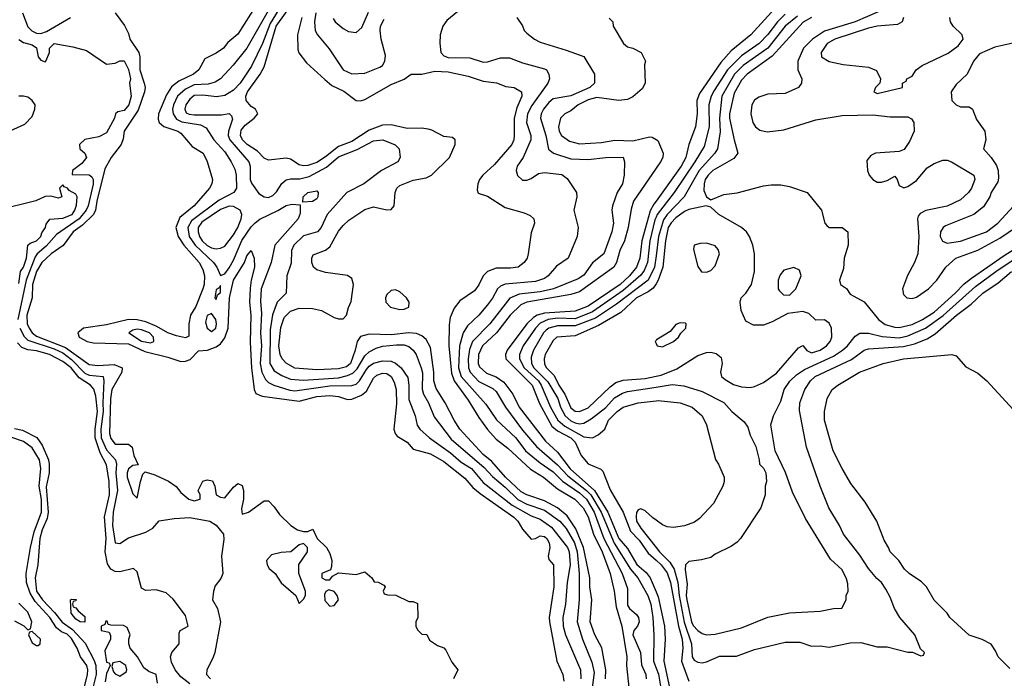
# Model space of a CAD drawing. Header units: inches. Extents: x 1793402 to 1900366, y 320852 to 470679.
# Tile 156 of 256: x 1817093 to 1821591, y 380852 to 383859. Entities that reach past the tile are written whole.
import ezdxf

# ---------------------------------------------------------------- set-up
doc = ezdxf.new("R2010")
doc.units = ezdxf.units.IN
doc.header["$MEASUREMENT"] = 0
doc.layers.add('B8318', color=7, linetype='Continuous')
doc.layers.add('B8328', color=7, linetype='Continuous')

msp = doc.modelspace()

# ---------------------------------------------------------------- linework, layer by layer
at = {"layer": 'B8318', "color": 4}
for points, elevation in [([(1818302.7, 383950), (1818237.6, 383842.4), (1818202.7, 383750), (1818152.3, 383647.7), (1818100.3, 383570), (1818070, 383537.6), (1818030, 383513.3), (1817992.2, 383507.8), (1817930, 383515.4), (1817890, 383513), (1817870, 383497), (1817852.4, 383470), (1817847, 383450), (1817854.2, 383434.2), (1817867.4, 383427.4), (1817890, 383425), (1818015.6, 383424.4), (1818050, 383430.8), (1818061, 383421), (1818065.4, 383405.4), (1818046.7, 383350), (1818045.7, 383330), (1818053.1, 383310), (1818139.3, 383210), (1818146.4, 383190), (1818145.7, 383130), (1818152.7, 383112.7), (1818186, 383066), (1818210, 383050.5), (1818230, 383048), (1818250, 383056.3), (1818266.5, 383073.5), (1818290, 383110.7), (1818310, 383127.7), (1818330, 383132.2), (1818372.1, 383132.1), (1818416, 383144), (1818493.9, 383186.1), (1818550, 383232.6), (1818634.1, 383265.9), (1818710, 383306.4), (1818751.3, 383310), (1818808.2, 383288.2), (1818826.8, 383270), (1818831.3, 383230), (1818821, 383210), (1818746, 383170), (1818664.7, 383110), (1818587.7, 383070), (1818498, 382970), (1818470.3, 382909.7), (1818454, 382890), (1818390, 382871.6), (1818345.5, 382830), (1818334.6, 382805.4), (1818332.8, 382747.2), (1818313.4, 382690), (1818311, 382610), (1818270, 382569.2), (1818247.9, 382512.1), (1818237.3, 382442.7), (1818236, 382290), (1818255.6, 382255.6), (1818290, 382234.6), (1818330, 382218.3), (1818390, 382212.8), (1818550, 382224.5), (1818590, 382234), (1818614.9, 382245.1), (1818634.3, 382265.7), (1818670, 382323.7), (1818690, 382342), (1818720.8, 382359.2), (1818750, 382368.9), (1818814.3, 382374.3), (1818850, 382374), (1818870, 382367.7), (1818890.7, 382350), (1818904.9, 382330), (1818927.2, 382270), (1818933, 382247), (1818932, 382172), (1818937.1, 382150), (1818960.5, 382110), (1818986.1, 382046.1), (1819064.6, 381944.6), (1819214.2, 381814.2), (1819252.8, 381772.8), (1819310, 381724.9), (1819367.8, 381667.8), (1819410, 381647.2), (1819490, 381619.1), (1819560.3, 381570), (1819590, 381535.8), (1819627.3, 381470), (1819640.2, 381430), (1819649.1, 381330.9), (1819648.9, 381210), (1819639.5, 381110), (1819664.6, 381030), (1819706, 380926), (1819717.8, 380877.8), (1819701.1, 380750)], 232), ([(1819768.9, 380850), (1819770.3, 380890), (1819751.5, 380991.5), (1819720.4, 381050), (1819699.5, 381110), (1819706, 381210), (1819697.7, 381270), (1819697.6, 381310), (1819667.8, 381450), (1819633.9, 381533.9), (1819593.4, 381593.4), (1819550.4, 381630), (1819490, 381662.8), (1819410, 381689.1), (1819384.1, 381704.1), (1819312.9, 381770), (1819250, 381841.7), (1819210, 381873.7), (1819103.1, 381990), (1819077, 382030), (1819036.5, 382110), (1818994.8, 382174.8), (1818985.2, 382210), (1818984.9, 382250), (1818970, 382362.8), (1818950, 382398.4), (1818930, 382415.3), (1818905.7, 382425.7), (1818870, 382430.2), (1818790, 382420.3), (1818690, 382423.8), (1818650, 382413.4), (1818634.5, 382390), (1818626.3, 382350), (1818603.5, 382290), (1818585.7, 382274.3), (1818550, 382265), (1818450, 382260.2), (1818350, 382267.4), (1818310, 382290.4), (1818292.2, 382310), (1818283.6, 382330), (1818277.3, 382370), (1818286.3, 382453.7), (1818301.2, 382498.8), (1818330, 382527.8), (1818370, 382542), (1818430, 382540.5), (1818471.3, 382531.3), (1818530, 382499.5), (1818550, 382493.2), (1818570, 382494), (1818586, 382510), (1818594.4, 382545.6), (1818607.1, 382572.9), (1818617.3, 382650), (1818610, 382678), (1818590.5, 382690.5), (1818490, 382704.9), (1818450, 382717.3), (1818434.8, 382730), (1818427.7, 382750), (1818427.3, 382770), (1818434, 382786), (1818490, 382807), (1818510, 382822), (1818550, 382893.2), (1818570, 382919.3), (1818596.1, 382943.9), (1818670, 382992.7), (1818710, 383005.1), (1818770, 382991.8), (1818790, 382992.7), (1818803, 383010), (1818808.2, 383070), (1818816.3, 383090), (1818830, 383102), (1818890, 383127), (1818950, 383137), (1818974, 383150), (1819056, 383230), (1819082, 383290), (1819082, 383310), (1819070, 383322), (1819030, 383326), (1818975.6, 383355.6), (1818959.5, 383359.5), (1818930, 383363.7), (1818862.6, 383362.6), (1818790, 383379.3), (1818750, 383378.4), (1818690, 383354.3), (1818610, 383303.1), (1818550, 383279.6), (1818490, 383232.8), (1818450, 383207.8), (1818410, 383193.4), (1818390, 383192.2), (1818370, 383197.1), (1818330, 383222), (1818310, 383227.3), (1818230, 383217.3), (1818210, 383227.3), (1818178.9, 383258.9), (1818132.7, 383290), (1818111.3, 383311.3), (1818101.7, 383330), (1818105.4, 383354.6), (1818122.4, 383377.6), (1818163.8, 383410), (1818180.5, 383430), (1818170.8, 383450), (1818150, 383463), (1818128, 383490), (1818126.4, 383510), (1818133.1, 383530), (1818191.5, 383610), (1818210, 383643.7), (1818265.4, 383830), (1818350.2, 383950)], 236), ([(1818176.4, 383930), (1818090, 383793.2), (1818044.5, 383755.5), (1818024.7, 383730), (1817990, 383706), (1817938.8, 383681.2), (1817910.8, 383630), (1817886.8, 383610), (1817820.8, 383579.2), (1817787, 383553), (1817763.2, 383516.8), (1817726.7, 383430), (1817725.3, 383405.3), (1817730.7, 383390), (1817740.7, 383380.7), (1817752.2, 383372.2), (1817816, 383350), (1817830, 383340.7), (1817880.9, 383280.9), (1817930.7, 383250), (1817950, 383212), (1817974, 383130), (1817970.7, 383110), (1817960.7, 383090), (1817890.4, 383010), (1817824.5, 382955.5), (1817807, 382910), (1817816.5, 382870), (1817843.1, 382830), (1817913.4, 382750), (1817930, 382718.8), (1817938, 382690), (1817935.6, 382650), (1817929, 382630), (1817897.4, 382550), (1817873.1, 382510), (1817865.7, 382470), (1817866, 382414), (1817850, 382406.6), (1817810, 382416.3), (1817770, 382429.7), (1817719.1, 382459.1), (1817670, 382479.8), (1817630, 382488.9), (1817590, 382490.9), (1817490, 382465.4), (1817384.7, 382450), (1817358.8, 382430), (1817364.9, 382410), (1817401, 382390), (1817430, 382384), (1817590, 382379.7), (1817664.6, 382344.6), (1817770, 382318.5), (1817830, 382298.5), (1817850, 382299.6), (1817871.9, 382308.1), (1817910, 382347.3), (1817950.6, 382350.6), (1817990, 382365.3), (1818010, 382379.5), (1818030, 382406.7), (1818046, 382450), (1818051.9, 382590), (1818069.8, 382670.2), (1818119.5, 382750), (1818130, 382781), (1818150, 382804.7), (1818164, 382770), (1818165.5, 382730), (1818150.2, 382669.7), (1818146.1, 382633.9), (1818143.2, 382570), (1818148.9, 382510), (1818146.4, 382386.4), (1818152.3, 382270), (1818163.7, 382170), (1818172.1, 382152.1), (1818200.3, 382140.3), (1818370, 382118), (1818450, 382138), (1818510, 382143.1), (1818550, 382138.4), (1818590, 382124.4), (1818610, 382126.4), (1818655.2, 382144.8), (1818677, 382163), (1818710, 382222), (1818724.4, 382235.6), (1818750, 382245.3), (1818770, 382243.7), (1818790.4, 382230), (1818803.8, 382203.8), (1818813.1, 382170), (1818814.9, 382105.1), (1818801.6, 381990), (1818807.7, 381970), (1818817.5, 381957.5), (1818862.8, 381930), (1818890, 381898.8), (1818970, 381876.5), (1819030, 381842.4), (1819126.2, 381766.2), (1819163.5, 381723.5), (1819196.2, 381696.2), (1819350, 381588.4), (1819368.4, 381570), (1819390, 381533.4), (1819430, 381486.8), (1819450, 381490.8), (1819470, 381503), (1819490, 381499.3), (1819500.5, 381490), (1819512, 381470), (1819514.9, 381450), (1819506.8, 381410), (1819510, 381394), (1819530.8, 381370), (1819532.4, 381270), (1819511.8, 381130), (1819513.4, 381110), (1819546.4, 380930), (1819574, 380870), (1819579.3, 380839.3)], 224), ([(1818234, 383910), (1818130.4, 383730), (1818068.8, 383651.2), (1818010.6, 383590), (1817985.9, 383574.2), (1817954.7, 383565.3), (1817890, 383561.2), (1817850, 383542.7), (1817814.6, 383510), (1817795.2, 383470), (1817791.5, 383450), (1817794, 383430), (1817810, 383404.4), (1817833.2, 383393.2), (1817919.1, 383379.1), (1817945.3, 383365.3), (1817980.5, 383310), (1818030, 383255.5), (1818059.3, 383210), (1818076.2, 383176.2), (1818081.3, 383150), (1818083, 383090), (1818070.8, 383070), (1818005, 383035), (1817878.5, 382941.5), (1817861.5, 382910), (1817866.7, 382870), (1817894, 382830), (1817978.4, 382750), (1817993, 382730), (1818010, 382691.3), (1818030, 382698.8), (1818050, 382726), (1818070, 382760.5), (1818108.2, 382851.8), (1818150, 382913), (1818168.5, 382931.5), (1818190, 382948.2), (1818272.5, 382987.5), (1818310, 383010.4), (1818336.8, 383016.8), (1818374, 383014), (1818374.8, 382974.8), (1818364.9, 382950), (1818259.3, 382830), (1818241.6, 382750), (1818196.5, 382630), (1818193.3, 382573.3), (1818197.5, 382517.5), (1818192.4, 382430), (1818197.6, 382370), (1818192.3, 382290), (1818199, 382250), (1818215.9, 382215.9), (1818230, 382202.4), (1818254.8, 382190), (1818327.6, 382167.6), (1818350, 382165), (1818510, 382187.5), (1818610, 382188.9), (1818630, 382195.3), (1818646, 382210), (1818677.7, 382262.3), (1818690, 382277), (1818710, 382290.3), (1818750, 382302), (1818790, 382299.5), (1818810, 382290.5), (1818835.5, 382270), (1818865.5, 382225.5), (1818870.3, 382190.3), (1818870, 382124.7), (1818899.3, 382050), (1818908.5, 382008.5), (1818920.7, 381990), (1818964.9, 381950), (1819060.8, 381880.8), (1819110, 381838.9), (1819157, 381810), (1819210, 381746), (1819343.1, 381643.1), (1819430, 381593.4), (1819470, 381578.7), (1819522.3, 381542.3), (1819596.1, 381450), (1819603.2, 381430), (1819607.7, 381370), (1819594, 381290), (1819587, 381190), (1819574, 381130), (1819575.3, 381090), (1819586.7, 381050), (1819654.4, 380890), (1819655.8, 380850)], 228), ([(1819111, 383910), (1819043.8, 383856.2), (1819026.4, 383830), (1819014.4, 383790), (1819012.3, 383752.3), (1819017.3, 383710), (1819030, 383694.8), (1819050, 383686.7), (1819150, 383684.9), (1819210, 383666), (1819230, 383666.8), (1819290, 383685.5), (1819330, 383684.9), (1819390, 383662.8), (1819490, 383635.5), (1819498.8, 383630), (1819510.5, 383610.5), (1819513.4, 383590), (1819505.5, 383570), (1819433, 383467), (1819413.1, 383430), (1819408.8, 383390), (1819428.4, 383330), (1819428.4, 383310), (1819393, 383230), (1819364.9, 383190), (1819360.7, 383170), (1819367.7, 383147.7), (1819390, 383126.8), (1819410, 383126.8), (1819430, 383134.8), (1819462.4, 383157.6), (1819490, 383161.6), (1819570, 383153), (1819594.6, 383134.6), (1819636, 383070), (1819637.3, 383050), (1819624, 382990), (1819644, 382910), (1819639.1, 382870), (1819598.8, 382770), (1819545.8, 382734.2), (1819507.3, 382690), (1819490, 382677), (1819450, 382663.5), (1819310, 382651.5), (1819290, 382642.9), (1819275.5, 382630), (1819252.5, 382587.5), (1819230, 382558), (1819190.5, 382510), (1819139.3, 382460.7), (1819118.7, 382430), (1819102.4, 382370), (1819097.2, 382270), (1819110.2, 382230), (1819223, 382103), (1819271.5, 382031.6), (1819359.5, 381950), (1819404.2, 381890), (1819470, 381836), (1819530, 381794.3), (1819572.2, 381752.2), (1819650, 381699.2), (1819682.2, 381670), (1819716.8, 381610), (1819761.2, 381490), (1819844.6, 381330), (1819870, 381262), (1819870, 381186), (1819879.1, 381170), (1819910, 381144), (1819919.3, 381130), (1819922.4, 381110), (1819914.9, 381090), (1819898.4, 381070), (1819893.7, 381050), (1819928.5, 380970), (1819933.8, 380913.8), (1819953, 380870), (1819955.5, 380850)], 248), ([(1817106.5, 383890), (1817130, 383826), (1817148.1, 383808.1), (1817170, 383797.4), (1817190, 383796.5), (1817215.2, 383804.8), (1817326, 383870)], 216), ([(1817530, 383890.8), (1817572.6, 383832.6), (1817590, 383796.3), (1817596.2, 383770), (1817636.9, 383710), (1817641.6, 383690), (1817642.3, 383630), (1817661.8, 383570), (1817665.8, 383550), (1817663.6, 383530), (1817634, 383446), (1817570.4, 383350), (1817565.3, 383314.7), (1817556.3, 383290), (1817510.5, 383229.5), (1817482.2, 383177.8), (1817445.8, 383030), (1817440.2, 382990), (1817430.3, 382970), (1817379.7, 382920.4), (1817337.6, 382890), (1817292.2, 382827.8), (1817236.3, 382790), (1817194.9, 382750), (1817170, 382709.3), (1817151.7, 382650), (1817150.4, 382590), (1817126, 382510), (1817128, 382470), (1817136.5, 382450), (1817149.5, 382429.5), (1817170, 382414.7), (1817302.9, 382362.9), (1817410, 382284.6), (1817450, 382279.6), (1817525.2, 382285.3), (1817560.7, 382270), (1817559.1, 382250), (1817514, 382170), (1817508.1, 382128.1), (1817503.1, 381970), (1817510, 381946.8), (1817530, 381920.7), (1817590, 381921), (1817606.8, 381906.8), (1817614.8, 381870), (1817634, 381826), (1817610, 381824), (1817590, 381808.7), (1817583.8, 381790), (1817584.4, 381770), (1817610, 381694), (1817630, 381674), (1817645.2, 381750), (1817656.4, 381783.6), (1817666, 381794), (1817710, 381780.7), (1817772.5, 381752.5), (1817808.2, 381728.2), (1817830, 381701), (1817866, 381670), (1817890, 381662.8), (1817918, 381670), (1817918, 381690), (1817908, 381710), (1817930, 381752), (1817950, 381758), (1817973.7, 381753.7), (1817984.7, 381730), (1817991.3, 381690), (1818010, 381678.8), (1818030, 381676), (1818070, 381724.7), (1818090, 381742), (1818110, 381732), (1818116, 381710), (1818116, 381670), (1818106.4, 381626.4), (1818110, 381602), (1818138, 381610), (1818210, 381662), (1818230, 381662), (1818255.3, 381635.3), (1818279.6, 381599.6), (1818332, 381550), (1818362, 381530), (1818390, 381522), (1818410, 381522), (1818432.7, 381532.7), (1818451.3, 381490), (1818494.8, 381450), (1818510, 381422), (1818518.8, 381390), (1818518, 381362), (1818512.7, 381347.3), (1818474, 381330), (1818474, 381310), (1818490, 381302), (1818510, 381302), (1818522, 381318), (1818550, 381334), (1818630, 381326), (1818670, 381338), (1818702, 381310), (1818712, 381292), (1818731.1, 381291.1), (1818756.9, 381276.9), (1818762, 381270), (1818754, 381250), (1818758, 381238), (1818772.7, 381232.7), (1818811.6, 381231.6), (1818870, 381202), (1818890, 381202), (1818910, 381194), (1818912, 381130), (1818902, 381110), (1818902, 381090), (1818910, 381074), (1818930, 381054), (1818952.7, 381052.7), (1818965.4, 381025.4), (1819002, 381002), (1819030, 380991.3), (1819039.8, 380979.8), (1819066.4, 380926.4), (1819094, 380890), (1819074, 380850)], 216), ([(1818381.7, 383870), (1818362.4, 383790), (1818363, 383723), (1818367.9, 383707.9), (1818402.5, 383662.5), (1818486.6, 383586.6), (1818519.3, 383559.3), (1818573.2, 383533.2), (1818630.5, 383490.5), (1818650, 383488.2), (1818670, 383494.9), (1818790, 383562.8), (1818850, 383587.7), (1818882, 383610), (1818930, 383610.3), (1818990, 383624.9), (1819050, 383621.3), (1819141.7, 383601.7), (1819210, 383578.7), (1819270.5, 383570.5), (1819313.7, 383553.7), (1819352, 383550), (1819386, 383530), (1819387.3, 383510), (1819363.8, 383456.2), (1819351.7, 383410), (1819352.2, 383330), (1819350.4, 383310), (1819341.6, 383290), (1819262, 383198), (1819208.2, 383150), (1819193, 383130), (1819185.5, 383110), (1819182.8, 383082.8), (1819187.1, 383067.1), (1819230, 383053.4), (1819310, 383002), (1819398, 382978), (1819425.4, 382965.4), (1819442, 382950), (1819444.7, 382930), (1819430, 382886), (1819416.3, 382790), (1819410.6, 382770), (1819397.3, 382750), (1819370.3, 382729.6), (1819335.6, 382724.4), (1819270, 382724.5), (1819230, 382709.3), (1819210.4, 382689.6), (1819190, 382649), (1819170, 382621.2), (1819104.2, 382575.8), (1819078, 382542), (1819059.9, 382500.1), (1819054.6, 382465.4), (1819053.1, 382370), (1819065.5, 382245.4), (1819077.3, 382210), (1819141.5, 382121.5), (1819190, 382042.4), (1819230, 381988.5), (1819270, 381944.4), (1819323.4, 381903.4), (1819426.9, 381806.9), (1819486.4, 381770), (1819550, 381716.5), (1819629.4, 381669.4), (1819666.5, 381630), (1819689.4, 381589.4), (1819714.7, 381510), (1819754.2, 381430), (1819790.2, 381330), (1819807.9, 381250), (1819817.6, 381177.6), (1819843.7, 381090), (1819865.7, 380950), (1819864.9, 380910), (1819874.9, 380810)], 244), ([(1818445.7, 383890), (1818439.5, 383850), (1818443, 383810), (1818454, 383790), (1818506.6, 383726.6), (1818570.7, 383630), (1818610, 383612), (1818670, 383614.9), (1818737.7, 383642.3), (1818749.7, 383650.3), (1818760.7, 383670), (1818764.8, 383695.2), (1818744.2, 383770), (1818739.6, 383810), (1818740.7, 383830), (1818758.7, 383861.3)], 248), ([(1818525.1, 383865.1), (1818534.8, 383850), (1818570, 383818.8), (1818594.6, 383805.4), (1818630, 383801), (1818655.9, 383824.1), (1818687, 383893)], 252), ([(1819364.7, 383870), (1819390, 383832), (1819398, 383810), (1819410, 383798), (1819444.7, 383770), (1819470, 383756), (1819590, 383720.7), (1819670.6, 383690.6), (1819718.8, 383610), (1819718.8, 383570), (1819697.3, 383550), (1819610, 383511.8), (1819530, 383497.6), (1819510, 383480.7), (1819486.4, 383450), (1819474.9, 383430), (1819472.4, 383410), (1819496.5, 383330), (1819508.6, 383268.6), (1819531, 383250), (1819610, 383223.7), (1819690, 383220.5), (1819770.5, 383230.5), (1819850, 383230.8), (1819856, 383210), (1819854.8, 383150), (1819847.3, 383110), (1819822, 383070), (1819800.7, 383010), (1819797.3, 382990), (1819804.9, 382930), (1819797.6, 382890), (1819761, 382790), (1819710, 382749.4), (1819670, 382692.7), (1819644.7, 382675.3), (1819530.8, 382630), (1819470, 382617.2), (1819374.3, 382605.7), (1819332.5, 382587.5), (1819241.3, 382470), (1819161.1, 382390), (1819147.2, 382352.8), (1819141.3, 382310), (1819142.7, 382270), (1819150.3, 382250), (1819190, 382207.4), (1819254.9, 382174.9), (1819270, 382162), (1819312.4, 382090), (1819390, 381984.9), (1819454, 381910), (1819550, 381826.7), (1819597, 381777), (1819682.8, 381710), (1819702.2, 381690), (1819748.6, 381610), (1819808.9, 381468.9), (1819882.7, 381350), (1819917, 381310), (1819962.6, 381230), (1819976.1, 381190), (1819985.7, 381130), (1819990.3, 381049.7), (1819987.9, 380930), (1820000, 380898.8)], 252), ([(1819786.4, 383866.4), (1819802, 383850), (1819804.7, 383830), (1819851.3, 383750), (1819870, 383736), (1819894, 383730), (1819932, 383710), (1819952, 383670), (1819946.8, 383653.2), (1819950.6, 383570), (1819936.7, 383543.3), (1819893.3, 383506.7), (1819870, 383494.5), (1819830, 383489.6), (1819730, 383504.4), (1819690, 383493.1), (1819643.8, 383470), (1819610, 383443.6), (1819582.8, 383430), (1819563, 383410), (1819554.9, 383370), (1819558, 383350), (1819568, 383330), (1819605.1, 383305.1), (1819650, 383292.4), (1819750, 383298.9), (1819811.1, 383308.9), (1819893.7, 383306.3), (1819970, 383324.4), (1819982.4, 383322.4), (1820000, 383312.9)], 256), ([(1817088.9, 383768.9), (1817110, 383755.3), (1817150, 383744.9), (1817170.3, 383730.3), (1817178, 383690), (1817190, 383674), (1817210, 383667.3), (1817213.2, 383670), (1817229.3, 383710), (1817229.4, 383730), (1817250, 383750.4), (1817335.3, 383735.3), (1817398, 383718), (1817490, 383656), (1817530, 383661), (1817550, 383671.3), (1817570.7, 383670.7), (1817590, 383632), (1817598.8, 383590), (1817594.8, 383570), (1817602, 383510), (1817592.4, 383470), (1817570, 383445.2), (1817542, 383438), (1817531, 383429), (1817526, 383410), (1817490, 383342.7), (1817455.1, 383324.9), (1817390, 383312.1), (1817366.4, 383290), (1817368.4, 383270), (1817390.7, 383250), (1817399.1, 383230), (1817377.8, 383202.2), (1817334.8, 383170), (1817332.7, 383152.7), (1817410, 383150.3), (1817422.3, 383142.3), (1817428.9, 383128.9), (1817429, 383109), (1817406.2, 383010), (1817397.2, 382990), (1817364.9, 382950), (1817261.3, 382878.7), (1817214.2, 382825.8), (1817172.7, 382790), (1817164, 382776), (1817122.8, 382670), (1817085.2, 382490)], 212), ([(1816800.6, 383239.4), (1817117.1, 383382.9), (1817150, 383417.3), (1817163.1, 383450), (1817163.5, 383470), (1817150.6, 383490.6), (1817130, 383505.1), (1817110, 383510.8), (1817090, 383509.8)], 212), ([(1820000, 383181.3), (1819897.6, 383030), (1819886, 382994), (1819872.9, 382910), (1819856.5, 382850), (1819835.1, 382804.9), (1819819.6, 382750), (1819806.7, 382730), (1819650, 382616), (1819610, 382604.2), (1819410.2, 382569.8), (1819382.2, 382557.8), (1819333.1, 382510), (1819270.9, 382429.1), (1819207.4, 382370), (1819189.1, 382330), (1819187.7, 382290), (1819193.8, 382273.8), (1819225.3, 382245.3), (1819270, 382227.8), (1819304.3, 382204.3), (1819345.7, 382150), (1819374.6, 382090), (1819494.3, 381934.3), (1819550, 381885.3), (1819608.1, 381808), (1819718.9, 381710), (1819779.4, 381610), (1819829.6, 381489.6), (1819870, 381444.6), (1819912, 381372), (1819954.9, 381334.9), (1819972.6, 381310), (1820000, 381247)], 256), ([(1817090, 382655.3), (1817097.4, 382710), (1817110, 382729.6), (1817124.6, 382770), (1817130.5, 382829.5), (1817141.1, 382838.9), (1817170.7, 382850), (1817190, 382869.3), (1817194.4, 382885.6), (1817210.9, 382910.9), (1817213.7, 382926.3), (1817231.1, 382948.9), (1817290, 382953.2), (1817332.4, 382970), (1817345.5, 382990), (1817353, 383013), (1817356, 383050), (1817350, 383062), (1817319.6, 383079.6), (1817311.3, 383090), (1817295.9, 383095.9), (1817290, 383104.7), (1817275.3, 383090), (1817286, 383050), (1817270, 383044.7), (1817233.7, 383053.7), (1817210, 383052.4), (1817167.2, 383032.8), (1816994, 382990)], 208), ([(1820000, 383030.3), (1819990, 383016.3), (1819973.6, 382986.4), (1819934.7, 382850), (1819926.2, 382770), (1819910.1, 382729.9), (1819878.5, 382690), (1819836.5, 382650), (1819690, 382551.6), (1819630, 382528.1), (1819490, 382519.8), (1819457.1, 382510), (1819440.3, 382499.7), (1819410.3, 382470), (1819320.3, 382350), (1819312.2, 382330), (1819314, 382310), (1819434.7, 382190), (1819467.4, 382107.4), (1819523.8, 382003.8), (1819550, 381981.3), (1819610.1, 381950.1), (1819630.8, 381930.8), (1819658.3, 381870), (1819690, 381832), (1819747, 381807), (1819757.5, 381797.5), (1819790, 381713), (1819850.2, 381610), (1819883.2, 381523.3), (1819922.6, 381482.6), (1819964.1, 381424.1), (1820000, 381391.2)], 264), ([(1820000, 382958.1), (1819994.5, 382945.5), (1819971.2, 382850), (1819960.2, 382750), (1819945.7, 382714.3), (1819930, 382692.8), (1819850, 382623.5), (1819710, 382525.5), (1819630, 382493.3), (1819550, 382495.8), (1819507.3, 382490), (1819470, 382473.5), (1819448.8, 382451.2), (1819393.1, 382370), (1819376, 382330), (1819376.9, 382310), (1819398, 382270), (1819462.2, 382210), (1819475.2, 382190), (1819518.5, 382090), (1819551.5, 382030), (1819582.7, 382002.7), (1819670, 381955.3), (1819709.5, 381950.5), (1819735.9, 381964.1), (1819766, 381990), (1819782.9, 382030), (1819822, 382070), (1819850, 382090.4), (1819918, 382110), (1820000, 382119.3)], 268), ([(1820000, 382781.1), (1819993.2, 382730), (1819963.6, 382670), (1819819.8, 382560.2), (1819723.2, 382496.7), (1819630, 382461.1), (1819550, 382461.2), (1819510.6, 382450), (1819498.4, 382441.6), (1819486.3, 382430), (1819439.5, 382350), (1819430, 382318), (1819431.4, 382290), (1819442.4, 382270), (1819505.7, 382205.7), (1819551.3, 382130), (1819562.8, 382090), (1819584.4, 382050), (1819610, 382026.9), (1819630, 382017.8), (1819650, 382014.3), (1819670, 382017), (1819703.5, 382036.5), (1819770, 382088.8), (1819810, 382132.2), (1819846.6, 382153.4), (1819870, 382160.9), (1820000, 382181.7)], 272), ([(1820000, 382653.7), (1819987, 382633), (1819963.8, 382616.2), (1819910, 382589.7), (1819838.3, 382521.7), (1819737.4, 382462.6), (1819630, 382416.3), (1819547.3, 382410), (1819530, 382395.1), (1819494, 382330), (1819488.5, 382310), (1819490, 382286.8), (1819499.3, 382270), (1819534, 382234), (1819556.5, 382190), (1819583.9, 382150), (1819610, 382086.7), (1819630, 382071.8), (1819650, 382070.3), (1819690, 382087.4), (1819790, 382183.1), (1819816.8, 382203.2), (1819850, 382213.7), (1819950, 382220.3), (1820000, 382230.9)], 276), ([(1817093.2, 382450), (1817113, 382413), (1817130, 382396.1), (1817250, 382356.8), (1817290, 382337.4), (1817330, 382308.4), (1817390, 382245.8), (1817410, 382235.9), (1817474, 382230), (1817478, 382210), (1817472.3, 382110), (1817474.5, 382070), (1817464.1, 381990), (1817465.6, 381950), (1817490, 381894.9), (1817530.3, 381850), (1817535.8, 381830), (1817533, 381790), (1817539.3, 381710), (1817520.2, 381610), (1817517.3, 381550), (1817530, 381471), (1817550, 381466.8), (1817590, 381492.7), (1817670, 381519.1), (1817702, 381538), (1817730, 381570.8), (1817798.6, 381581.4), (1817870, 381585.5), (1817962, 381570), (1817990, 381551), (1818024, 381510), (1818025.2, 381485.2), (1818015.5, 381410), (1818020.5, 381330), (1818011.8, 381308.2), (1817986.2, 381273.8), (1817978, 381250), (1817973.4, 381210), (1817997.1, 381170), (1818010.7, 381110), (1817983.8, 380970), (1817975.8, 380944.2), (1817947.7, 380890), (1817946.8, 380870), (1817964.7, 380850)], 212), ([(1817870, 380826.4), (1817830, 380858), (1817803.8, 380890), (1817786, 380926), (1817782.6, 380950), (1817788.8, 380970), (1817821.7, 381010), (1817822, 381058), (1817826, 381070), (1817862.8, 381090), (1817850, 381138.8), (1817793.7, 381213.7), (1817762, 381242), (1817715.9, 381255.9), (1817670, 381253.4), (1817650, 381264), (1817630, 381338), (1817613.4, 381353.4), (1817550, 381338), (1817530, 381340.4), (1817510, 381350.5), (1817494, 381374), (1817484.2, 381430), (1817487.7, 381490), (1817480.2, 381590), (1817502.7, 381690), (1817502.2, 381750), (1817490, 381826.8), (1817461.3, 381881.3), (1817438.3, 381950), (1817437.6, 381990), (1817449.3, 382070), (1817440.8, 382140.8), (1817432.1, 382172.1), (1817417.1, 382190), (1817364.7, 382224.7), (1817328.8, 382270), (1817290, 382299), (1817230, 382331.1), (1817170, 382347.8), (1817130, 382352.4), (1817103.1, 382363.1), (1817083.1, 382383.1)], 208), ([(1820000, 382394.6), (1819996, 382390), (1820000, 382380.8)], 284), ([(1817070, 381992.6), (1817105.3, 381985.3), (1817171.4, 381951.4), (1817196.5, 381916.5), (1817224.8, 381850), (1817227.9, 381830), (1817227.1, 381790), (1817214.2, 381725.8), (1817223.7, 381610), (1817218.8, 381581.2), (1817196.2, 381530), (1817185.2, 381490), (1817176.5, 381370), (1817164.1, 381310), (1817169.8, 381250), (1817197.4, 381210), (1817252.8, 381152.8), (1817287.7, 381107.7), (1817334.6, 381074.6), (1817392.4, 381012.4), (1817432.9, 380932.9), (1817440.7, 380910), (1817442.6, 380870), (1817422.3, 380790)], 208), ([(1817378.3, 380770), (1817403.5, 380870), (1817405.1, 380890), (1817399.7, 380910), (1817371.6, 380950), (1817355.1, 380990), (1817330, 381033), (1817310, 381053.1), (1817284.4, 381064.4), (1817261.7, 381081.7), (1817230.8, 381130), (1817163.3, 381203.3), (1817141, 381241), (1817123.9, 381290), (1817123.1, 381330), (1817142.6, 381450), (1817159.7, 381520.3), (1817192.9, 381610), (1817192.1, 381667.9), (1817182.2, 381730), (1817189.7, 381810), (1817184.4, 381850), (1817150, 381904.5), (1817110, 381934), (1817052.4, 381952.4)], 212), ([(1820000, 381574.2), (1819984.8, 381584.8), (1819950, 381616), (1819930, 381625.2), (1819918, 381622), (1819910.7, 381609.3), (1819908.6, 381591.4), (1819910.6, 381570), (1819930, 381537.3), (1820000, 381449.3)], 268), ([(1817070, 381114), (1817111.6, 381091.6), (1817130, 381074), (1817142, 381078), (1817148, 381110), (1817130, 381154), (1817090, 381195.3)], 216), ([(1817722, 380830), (1817716, 380870), (1817683.5, 380883.5), (1817659.8, 380899.8), (1817632, 380950), (1817598, 380990), (1817591.3, 381010), (1817591.3, 381030), (1817598, 381050), (1817583.6, 381083.6), (1817567.3, 381092.7), (1817510, 381094), (1817498, 381098), (1817492.7, 381112.7), (1817487.3, 381112.7), (1817482, 381098), (1817466, 381090), (1817466, 381070), (1817502, 381062), (1817507.3, 381047.3), (1817508, 381030), (1817482, 380978), (1817490, 380926), (1817502, 380922), (1817506, 380910), (1817490, 380874), (1817483.6, 380836.4)], 204)]:
    msp.add_lwpolyline(points, dxfattribs=dict(at, elevation=elevation))
for points, elevation in [([(1818386, 383026), (1818388.7, 383050), (1818410, 383070.7), (1818450, 383078), (1818456, 383070), (1818454.8, 383050), (1818450, 383042), (1818430, 383029.2)], 228), ([(1818050, 383008.5), (1818010, 382991.9), (1817925.7, 382934.2), (1817909.1, 382910), (1817907.9, 382890), (1817914, 382870), (1817926.5, 382850), (1817950, 382827.8), (1817970, 382816.9), (1817990, 382813.4), (1818010, 382815.8), (1818030, 382825.5), (1818070, 382877.1), (1818089.7, 382910), (1818105.1, 382950), (1818107.8, 382970), (1818100.7, 382990), (1818070, 383006.9)], 232), ([(1818010, 382646), (1818004.7, 382635.3), (1817990, 382626), (1817984.7, 382590), (1817990, 382582), (1817996.4, 382603.6), (1818010, 382614)], 228), ([(1818810, 382626), (1818790, 382622.7), (1818770, 382604), (1818764.4, 382590), (1818766, 382570), (1818786.6, 382546.6), (1818830, 382536.4), (1818850, 382538), (1818870, 382547.3), (1818872.7, 382570), (1818859.3, 382590), (1818830, 382616)], 244), ([(1817970, 382518), (1817950, 382508), (1817942, 382478), (1817950, 382451.3), (1817970, 382436), (1817988.7, 382450), (1817991.5, 382470), (1817989, 382490)], 228), ([(1817630, 382445.6), (1817610, 382440.9), (1817591, 382430), (1817650, 382392), (1817690, 382383.7), (1817705.2, 382390), (1817705.1, 382410), (1817686.6, 382430), (1817650, 382443.5)], 228), ([(1818390, 381468), (1818370, 381462), (1818331.1, 381428.9), (1818287, 381427), (1818244, 381416), (1818221.3, 381390), (1818223.1, 381370), (1818233.1, 381353.1), (1818260.7, 381330), (1818287.9, 381287.9), (1818354, 381230), (1818370, 381194), (1818390, 381214), (1818398, 381230), (1818398, 381250), (1818368.7, 381330), (1818368.7, 381371.3), (1818408, 381430), (1818408, 381450)], 216), ([(1818504.7, 381255.3), (1818491.6, 381248.4), (1818485.4, 381234.6), (1818486.8, 381206.8), (1818510, 381182), (1818530, 381184.7), (1818549, 381210), (1818544, 381230), (1818530, 381248.7)], 216), ([(1817390, 381108), (1817370, 381109.2), (1817350, 381122), (1817328.7, 381150), (1817326, 381210), (1817330, 381214), (1817351.6, 381211.6), (1817350, 381206), (1817338, 381202), (1817334, 381190), (1817338, 381178), (1817350, 381174), (1817359.6, 381159.6), (1817390, 381134)], 204), ([(1817150, 381066), (1817138, 381062), (1817134, 381050), (1817150, 381014), (1817170, 381002), (1817178, 381002), (1817186, 381010), (1817188, 381030)], 216), ([(1817550, 380928), (1817518, 380922), (1817514, 380906), (1817522, 380882), (1817530, 380872), (1817550, 380862), (1817579, 380881), (1817582, 380890), (1817578, 380910)], 204)]:
    msp.add_lwpolyline(points, close=True, dxfattribs=dict(at, elevation=elevation))
at = {"layer": 'B8328', "color": 4}
for points, elevation in [([(1820542, 383910), (1820432.7, 383790), (1820343, 383717), (1820296.4, 383663.6), (1820197.8, 383522.2), (1820186.7, 383490), (1820187.2, 383430), (1820179.5, 383370), (1820150.2, 383289.8), (1820135.6, 383230), (1820114.3, 383190), (1820000, 383030.3)], 264), ([(1820590, 383884.4), (1820554, 383850), (1820510, 383791.5), (1820470.3, 383750), (1820390, 383694.3), (1820326.3, 383630), (1820264.7, 383535.3), (1820251.6, 383510), (1820241.7, 383470), (1820242.3, 383370), (1820219.1, 383280.9), (1820177.7, 383210), (1820082.3, 383070), (1820005.2, 382970), (1820000, 382958.1)], 268), ([(1820645.3, 383874.7), (1820590, 383829.7), (1820510.1, 383729.9), (1820398, 383650), (1820358.5, 383610), (1820300.8, 383510), (1820289.1, 383410), (1820293.1, 383346.9), (1820280.4, 383270), (1820268.4, 383250), (1820196.5, 383170), (1820128.7, 383050), (1820050.8, 382969.2), (1820034.4, 382945.6), (1820011.8, 382870), (1820000, 382781.1)], 272), ([(1820710, 383868.7), (1820672.2, 383847.8), (1820530, 383692.6), (1820416.4, 383610), (1820390, 383582.4), (1820356.1, 383523.9), (1820336.1, 383430), (1820336.1, 383410), (1820356.5, 383310), (1820373.4, 383250), (1820354.6, 383225.4), (1820259.1, 383170), (1820237.6, 383150), (1820224.9, 383130), (1820219.5, 383110), (1820218.8, 383078.8), (1820230, 383051), (1820250, 383036), (1820310, 383061.6), (1820370, 383068.4), (1820490, 383100.4), (1820525.2, 383105.2), (1820570, 383104.9), (1820610, 383098), (1820690.5, 383070.5), (1820756, 382990), (1820771.3, 382930), (1820779.8, 382919.8), (1820791.1, 382911.1), (1820850.6, 382910.6), (1820876, 382890), (1820877.1, 382830), (1820859.1, 382770), (1820856.3, 382723.7), (1820838, 382670), (1820842, 382650), (1820870, 382631.3), (1820885.8, 382605.8), (1820950, 382570.8), (1821015.5, 382490), (1821047.1, 382467.1), (1821090, 382454.6), (1821110, 382454), (1821170, 382468), (1821216.2, 382490), (1821270, 382524), (1821366.6, 382610), (1821406.6, 382653.4), (1821440.2, 382679.8), (1821590, 382783.2), (1821726.6, 382870)], 276), ([(1821021.7, 383898.3), (1820910, 383849.7), (1820770, 383806.2), (1820714.4, 383770), (1820674, 383730), (1820648.2, 383670), (1820646.8, 383630), (1820666, 383590), (1820664.7, 383570), (1820651.3, 383550), (1820590, 383522), (1820510, 383519.6), (1820470, 383505.6), (1820450, 383491.8), (1820438, 383470), (1820433.1, 383430), (1820442.6, 383390), (1820454.9, 383370), (1820474.3, 383354.3), (1820507.7, 383347.8), (1820583.8, 383356.2), (1820730, 383402.4), (1820850, 383422.4), (1820990, 383424.9), (1821070, 383415.8), (1821150, 383415.5), (1821166.4, 383406.4), (1821178, 383390), (1821179.3, 383350), (1821157.3, 383302.7), (1821133, 383267), (1821110, 383258), (1821002, 383250), (1820981.1, 383238.9), (1820963, 383217), (1820965.5, 383170), (1820974, 383150), (1820990.8, 383130), (1821010, 383118), (1821030, 383117.1), (1821055.3, 383124.7), (1821090, 383144.7), (1821101, 383130), (1821110, 383102), (1821131.3, 383091.3), (1821150, 383097.3), (1821190, 383124.9), (1821237.6, 383182.4), (1821270, 383202), (1821310, 383217.3), (1821330, 383217.3), (1821350, 383210.6), (1821450.7, 383150), (1821455.5, 383130), (1821440.5, 383090), (1821427.7, 383070), (1821390, 383037), (1821330, 383007.8), (1821232.4, 382987.6), (1821205.8, 382974.2), (1821197.3, 382962.7), (1821194, 382950), (1821200.4, 382870), (1821194.9, 382790), (1821180.5, 382750), (1821149, 382691), (1821126, 382630), (1821130, 382604.7), (1821144.7, 382590), (1821170, 382586.4), (1821190, 382592.7), (1821245.1, 382630), (1821282.9, 382670), (1821323.7, 382730), (1821369.3, 382770), (1821470, 382807.6), (1821570, 382861.5), (1821770, 382997.4)], 284), ([(1821130.4, 383870), (1821124, 383850), (1821103.4, 383836.6), (1821010, 383829.7), (1820970, 383821.1), (1820816, 383770), (1820782, 383750), (1820754.8, 383710), (1820756, 383690), (1820790, 383668), (1820854.6, 383654.6), (1820970, 383642), (1821006.8, 383626.8), (1821024.7, 383590), (1821022, 383570), (1821002, 383550), (1820994, 383530), (1821010, 383522), (1821126, 383550), (1821126, 383570), (1821142, 383578), (1821146, 383590), (1821170, 383602), (1821188.7, 383630), (1821215.3, 383650), (1821334.2, 383705.8), (1821380.2, 383739.8), (1821402, 383770), (1821398, 383790), (1821357.2, 383830), (1821345.2, 383850), (1821341.2, 383870)], 288), ([(1821630, 383752.7), (1821546.6, 383733.4), (1821477.3, 383702.7), (1821450.6, 383669.4), (1821421, 383610), (1821370, 383564), (1821347.3, 383530), (1821351, 383490), (1821370, 383471), (1821390, 383461), (1821430, 383461), (1821444.7, 383450), (1821463.8, 383403.8), (1821501, 383350), (1821506, 383310), (1821496, 383270), (1821530.4, 383230.4), (1821554.2, 383194.2), (1821562, 383170), (1821564.5, 383135.5), (1821560.7, 383119.3), (1821530.8, 383070), (1821524, 383050), (1821494.9, 383005.1), (1821451.3, 382970), (1821322, 382918), (1821311, 382910), (1821298.8, 382890), (1821297.3, 382870), (1821308, 382848), (1821330, 382839.1), (1821390, 382848.2), (1821509, 382890), (1821561.2, 382930), (1821632.7, 383007.3)], 288), ([(1820000, 383312.9), (1820008.4, 383308.4), (1820032, 383250), (1820030.3, 383230), (1820019.5, 383210), (1820000, 383181.3)], 256), ([(1820000, 382230.9), (1820024, 382236), (1820094.5, 382265.5), (1820190, 382326), (1820230, 382339.3), (1820250, 382340.5), (1820274.9, 382334.9), (1820296.8, 382316.8), (1820302, 382290), (1820294, 382250), (1820298.8, 382230), (1820316.1, 382216.1), (1820354.2, 382194.2), (1820390, 382183), (1820430, 382180.5), (1820450, 382184.9), (1820490, 382202), (1820550, 382245.5), (1820650, 382360.7), (1820671, 382371), (1820688.1, 382348.1), (1820710, 382338), (1820750, 382350.4), (1820778, 382370), (1820794.5, 382390), (1820802.9, 382410), (1820800.9, 382450), (1820790, 382474), (1820770, 382489), (1820730, 382488), (1820698.4, 382518.4), (1820670, 382527), (1820601.6, 382518.4), (1820530, 382479), (1820490, 382465.2), (1820444.7, 382464.7), (1820410, 382482), (1820388.9, 382531.1), (1820384, 382570), (1820389, 382590), (1820409.3, 382610.7), (1820435.3, 382650), (1820449.2, 382710), (1820449.3, 382790), (1820442.7, 382830), (1820426.6, 382870), (1820412.7, 382890), (1820389.7, 382909.7), (1820286, 382970), (1820250, 383004), (1820229.2, 383009.2), (1820150, 382993), (1820130, 382984), (1820090, 382955.1), (1820068.2, 382931.7), (1820055.9, 382910), (1820042.3, 382850), (1820031, 382729), (1820010.2, 382670), (1820000, 382653.7)], 276), ([(1820000, 382181.7), (1820073.4, 382193.4), (1820126.9, 382186.9), (1820210, 382161.6), (1820310, 382110.7), (1820346, 382070), (1820403, 382023), (1820418.5, 381998.5), (1820430, 381962), (1820456, 381910), (1820471.3, 381850), (1820472, 381830), (1820490.9, 381810.9), (1820502, 381790), (1820504.7, 381750), (1820498, 381730), (1820498, 381690), (1820478, 381630), (1820386, 381490), (1820370, 381474), (1820344.5, 381455.5), (1820270, 381419), (1820250, 381404), (1820207.5, 381392.5), (1820150, 381385.2), (1820134.8, 381370), (1820133.2, 381346.8), (1820142, 381282), (1820137.2, 381230), (1820140.2, 381210), (1820162.2, 381110), (1820170, 381092.7), (1820190, 381070.4), (1820210, 381056.3), (1820230, 381050.6), (1820270, 381053), (1820390, 381082), (1820510, 381130.7), (1820610, 381150.7), (1820750, 381158.8), (1820810, 381171), (1820848, 381172), (1820868, 381210), (1820868.7, 381230), (1820878, 381250), (1820876.4, 381283.6), (1820870, 381306), (1820850, 381348), (1820796.5, 381396.5), (1820682, 381582), (1820622.5, 381702.5), (1820591.9, 381791.9), (1820544, 381890), (1820524, 382010), (1820536, 382050), (1820570, 382118), (1820585.6, 382170), (1820611, 382209), (1820642, 382238), (1820677.8, 382262.2), (1820810, 382323.6), (1820852, 382350), (1820874, 382370), (1820910, 382414.8), (1820930, 382427.7), (1820970, 382428.4), (1821032.7, 382412.7), (1821110, 382406.9), (1821150, 382415.8), (1821230, 382451.3), (1821311.8, 382508.2), (1821459.1, 382640.9), (1821551.3, 382710), (1821830, 382896.9)], 272), ([(1820000, 381449.3), (1820015.3, 381430), (1820062.1, 381382.1), (1820082.8, 381350), (1820098.9, 381290), (1820105.7, 381230), (1820128.9, 381108.9), (1820162, 381010), (1820165.3, 380950), (1820174.4, 380934.4), (1820190, 380925.5), (1820210, 380923), (1820230, 380927.7), (1820290, 380953.4), (1820366.8, 380953.2), (1820450, 380984), (1820590, 381016.3), (1820610, 381017.3), (1820656.3, 381016.3), (1820710, 380998), (1820750, 381000.7), (1820790, 380994.8), (1820886.3, 381013.7), (1820935.9, 381015.9), (1821010, 380996), (1821055.3, 380995.3), (1821150, 380972), (1821172, 380972), (1821210, 380954), (1821222, 380958), (1821226, 380970), (1821207.3, 380987.3), (1821182, 381050), (1821114, 381130), (1821089, 381170), (1821070, 381222), (1821050, 381259), (1821029.2, 381290), (1821007.9, 381307.9), (1820970, 381353.2), (1820930, 381414), (1820856, 381510), (1820838, 381550), (1820789.3, 381630), (1820749.6, 381729.6), (1820686.8, 381906.8), (1820654.8, 382074.8), (1820657, 382110), (1820679.5, 382170), (1820705.1, 382210), (1820727, 382230), (1820892, 382308), (1820950, 382350.4), (1820970, 382355.8), (1821130, 382366.7), (1821180.3, 382379.7), (1821238.2, 382401.8), (1821274.5, 382425.5), (1821371.5, 382510), (1821439.1, 382560.9), (1821492.3, 382610), (1821562.7, 382657.3), (1821623.6, 382710)], 268), ([(1820000, 382380.8), (1820004.7, 382370), (1820030, 382365.5), (1820079, 382390), (1820102, 382410), (1820112.5, 382427.5), (1820135.3, 382450), (1820138, 382470), (1820134, 382474), (1820110, 382475.3), (1820090, 382468), (1820064, 382436), (1820002.5, 382397.5), (1820000, 382394.6)], 284), ([(1821616.1, 380896.1), (1821562, 380950), (1821550, 380978), (1821530, 381008), (1821490, 381028.7), (1821430, 381049), (1821342, 381130), (1821329.3, 381149.3), (1821270, 381208.7), (1821235.3, 381270), (1821212.5, 381292.5), (1821155.3, 381330), (1821135.3, 381350), (1821108.7, 381390), (1821069, 381430), (1821062, 381450), (1821042, 381482), (1821009, 381570), (1820955.5, 381655.5), (1820890, 381742), (1820849.5, 381809.5), (1820809.3, 381890), (1820769.4, 382030), (1820769.2, 382070), (1820781.2, 382130), (1820804, 382170), (1820830, 382190.7), (1820929, 382250), (1821038, 382290), (1821130.4, 382310.4), (1821350.9, 382330.9), (1821370, 382324.7), (1821414.4, 382274.4), (1821470, 382246), (1821510.4, 382210.4), (1821683.4, 382023.4)], 264), ([(1820000, 382119.3), (1820010, 382120.4), (1820110, 382110.4), (1820164.7, 382090), (1820210.8, 382050), (1820230.8, 382010), (1820270.9, 381850.9), (1820284.7, 381830), (1820311, 381770), (1820311.3, 381750), (1820304.7, 381730), (1820262, 381650), (1820198, 381582), (1820175.3, 381564.7), (1820130, 381548.7), (1820079.8, 381540.2), (1820050, 381544), (1820030, 381553.2), (1820000, 381574.2)], 268), ([(1820000, 381391.2), (1820023.2, 381370), (1820050, 381334), (1820065.2, 381290), (1820102.5, 381090), (1820119.3, 381030), (1820121.8, 380990), (1820115.5, 380930), (1820150, 380838.8)], 264), ([(1820000, 381247), (1820010, 381224), (1820038.2, 381090), (1820041.3, 381030), (1820034.7, 380930), (1820061.6, 380810)], 256), ([(1820000, 380898.8), (1820010.9, 380870.9), (1820022.7, 380797.2), (1820016.5, 380770), (1820000, 380750.2)], 252)]:
    msp.add_lwpolyline(points, dxfattribs=dict(at, elevation=elevation))
for points, elevation in [([(1820230, 382839.3), (1820202, 382838), (1820174, 382830), (1820171.3, 382810), (1820190, 382732), (1820207.3, 382707.3), (1820230, 382706.8), (1820250, 382714.8), (1820270, 382736), (1820289.4, 382790), (1820283.7, 382810), (1820270, 382826)], 284), ([(1820630, 382728), (1820584, 382716), (1820566.4, 382693.6), (1820558, 382670), (1820558, 382630), (1820562, 382622), (1820582.8, 382602.8), (1820610, 382601), (1820639, 382630), (1820662, 382690), (1820655.3, 382715.3)], 276)]:
    msp.add_lwpolyline(points, close=True, dxfattribs=dict(at, elevation=elevation))

doc.saveas('drawing.dxf')
